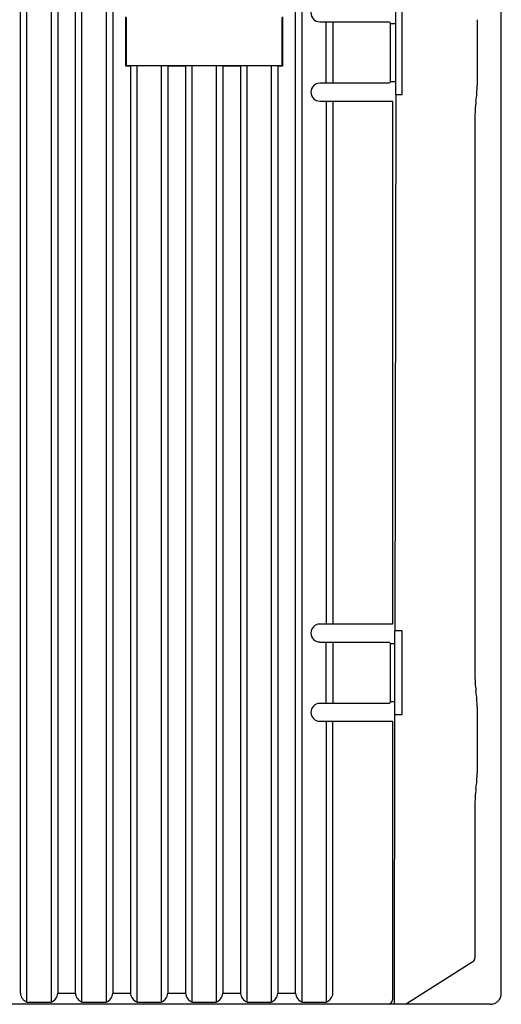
# Model space of a CAD drawing. Header units: millimetres. Extents: x 0 to 427, y 0 to 299.
# Tile 27 of 38: x 185 to 207, y 110 to 155. Entities that reach past the tile are written whole.
import ezdxf

# ---------------------------------------------------------------- set-up
doc = ezdxf.new("R2010")
doc.units = ezdxf.units.MM
doc.header["$MEASUREMENT"] = 0
doc.layers.add('Layer0000', color=7, linetype='Continuous', lineweight=25)

msp = doc.modelspace()

# ---------------------------------------------------------------- linework, layer by layer
at = {"layer": 'Layer0000', "color": 7, "linetype": 'Continuous', "lineweight": 25}
for p, q in [((185.27, 110.577), (185.27, 165.569)), ((186.37, 165.569), (186.37, 110.577)), ((187.77, 110.577), (187.77, 165.569)), ((188.87, 165.569), (188.87, 110.577)), ((197.77, 110.577), (197.77, 165.569)), ((184.97, 110.977), (184.97, 165.169)), ((186.67, 165.169), (186.67, 110.977)), ((187.47, 110.977), (187.47, 165.169)), ((189.17, 165.169), (189.17, 110.977)), ((197.47, 110.977), (197.47, 165.169)), ((206.82, 111.027), (206.82, 162.677)), ((202.02, 155.577), (202.013, 151.777)), ((202.32, 151.777), (202.32, 155.577)), ((189.757, 153.064), (189.757, 155.29)), ((189.78, 155.267), (189.78, 153.087)), ((196.86, 153.087), (196.86, 155.267)), ((196.882, 155.29), (196.882, 153.064)), ((205.72, 155.167), (205.72, 152.187)), ((198.57, 155.07), (200.24, 155.07)), ((198.87, 152.313), (198.87, 155.041)), ((199.17, 155.036), (199.17, 152.318)), ((200.24, 155.07), (201.747, 155.07)), ((201.747, 155.07), (201.746, 155.069)), ((201.747, 155.07), (201.77, 155.001)), ((201.77, 155.001), (201.995, 155.001)), ((201.77, 155.001), (201.77, 152.353)), ((189.757, 153.064), (189.78, 153.087)), ((189.97, 153.064), (189.757, 153.064)), ((189.78, 153.087), (196.86, 153.087)), ((190.27, 153.068), (189.97, 153.064)), ((189.97, 153.064), (189.97, 110.977)), ((190.27, 110.577), (190.27, 153.068)), ((191.37, 153.068), (190.27, 153.068)), ((191.37, 153.068), (191.37, 110.577)), ((191.67, 153.064), (191.37, 153.068)), ((191.67, 153.064), (191.67, 110.977)), ((192.47, 153.064), (191.67, 153.064)), ((192.77, 153.068), (192.47, 153.064)), ((192.47, 153.064), (192.47, 110.977)), ((192.77, 110.577), (192.77, 153.068)), ((193.87, 153.068), (192.77, 153.068)), ((193.87, 153.068), (193.87, 110.577)), ((194.17, 153.064), (193.87, 153.068)), ((194.17, 153.064), (194.17, 110.977)), ((194.97, 153.064), (194.17, 153.064)), ((195.27, 153.068), (194.97, 153.064)), ((194.97, 153.064), (194.97, 110.977)), ((195.27, 110.577), (195.27, 153.068)), ((196.37, 153.068), (195.27, 153.068)), ((196.37, 153.068), (196.37, 110.577)), ((196.67, 153.064), (196.37, 153.068)), ((196.882, 153.064), (196.67, 153.064)), ((196.67, 153.064), (196.67, 110.977)), ((196.882, 153.064), (196.86, 153.087)), ((200.24, 152.284), (198.57, 152.283)), ((201.747, 152.284), (200.24, 152.284)), ((201.746, 152.286), (201.747, 152.284)), ((201.77, 152.353), (201.747, 152.284)), ((201.99, 152.353), (201.77, 152.353)), ((202.023, 151.777), (201.981, 127.427)), ((202.013, 151.777), (202.023, 151.777)), ((202.023, 151.777), (202.32, 151.777)), ((198.57, 151.47), (200.24, 151.47)), ((198.87, 151.441), (198.87, 127.763)), ((199.17, 151.436), (199.17, 127.768)), ((200.24, 151.47), (200.72, 151.47)), ((200.72, 151.47), (201.877, 151.47)), ((201.877, 151.47), (201.877, 149.427)), ((205.62, 150.677), (205.62, 125.477)), ((201.877, 149.427), (201.877, 140.815)), ((201.877, 140.815), (201.877, 135.844)), ((201.877, 135.844), (201.877, 133.177)), ((201.876, 133.177), (201.875, 131.427)), ((201.877, 131.427), (201.877, 130.643)), ((201.877, 130.643), (201.877, 129.427)), ((201.876, 129.427), (201.877, 127.734)), ((200.24, 127.734), (198.57, 127.733)), ((200.72, 127.734), (200.24, 127.734)), ((201.877, 127.734), (200.72, 127.734)), ((201.969, 127.427), (201.963, 123.627)), ((201.981, 127.427), (201.969, 127.427)), ((202.32, 127.427), (201.981, 127.427)), ((202.32, 123.627), (202.32, 127.427)), ((198.57, 126.92), (200.24, 126.92)), ((198.87, 124.163), (198.87, 126.891)), ((199.17, 126.886), (199.17, 124.168)), ((200.24, 126.92), (201.747, 126.92)), ((201.747, 126.92), (201.746, 126.919)), ((201.747, 126.92), (201.77, 126.851)), ((201.77, 126.851), (201.947, 126.851)), ((201.77, 126.851), (201.77, 124.203)), ((200.24, 124.134), (198.57, 124.133)), ((201.747, 124.134), (200.24, 124.134)), ((201.746, 124.135), (201.747, 124.134)), ((201.77, 124.203), (201.747, 124.134)), ((201.942, 124.203), (201.77, 124.203)), ((205.72, 123.967), (205.72, 120.987)), ((201.974, 123.627), (201.951, 110.477)), ((201.963, 123.627), (201.974, 123.627)), ((201.974, 123.627), (202.32, 123.627)), ((198.57, 123.32), (200.24, 123.32)), ((198.87, 123.291), (198.87, 110.577)), ((199.17, 110.977), (199.17, 123.286)), ((200.24, 123.32), (201.876, 123.32)), ((201.876, 123.32), (201.877, 117.995)), ((205.62, 119.477), (205.62, 112.587)), ((201.876, 117.995), (201.877, 111.977)), ((202.47, 110.477), (205.527, 112.418)), ((201.877, 111.977), (201.877, 110.677)), ((186.67, 110.977), (187.47, 110.977)), ((189.17, 110.977), (189.97, 110.977)), ((191.67, 110.977), (192.47, 110.977)), ((194.17, 110.977), (194.97, 110.977)), ((196.67, 110.977), (197.47, 110.977)), ((206.82, 110.977), (206.82, 111.027)), ((201.672, 110.477), (175.198, 110.477)), ((185.27, 110.577), (186.37, 110.577)), ((187.77, 110.577), (188.87, 110.577)), ((190.27, 110.577), (191.37, 110.577)), ((192.77, 110.577), (193.87, 110.577)), ((195.27, 110.577), (196.37, 110.577)), ((197.77, 110.577), (198.87, 110.577)), ((201.672, 110.477), (201.677, 110.477)), ((201.847, 110.477), (201.677, 110.477)), ((201.919, 110.477), (201.847, 110.477)), ((201.951, 110.477), (201.919, 110.477)), ((202.097, 110.477), (201.951, 110.477)), ((202.47, 110.477), (202.097, 110.477)), ((206.32, 110.477), (202.47, 110.477)), ((206.637, 110.591), (206.655, 110.606)), ((206.655, 110.606), (206.673, 110.623)), ((206.673, 110.623), (206.695, 110.646))]:
    msp.add_line(p, q, dxfattribs=at)
for centre, radius, start, end in [((198.574, 155.477), 0.406, 90.6102, 269.3897), ((198.574, 151.877), 0.406, 90.6102, 269.3897), ((200.72, 152.187), 5, 351.7461, 0), ((200.02, 151.477), 0.2, 180, 181.9408), ((211.27, 150.731), 5.65, 172.4905, 180.5428), ((198.573, 127.327), 0.406, 90.4231, 269.5766), ((211.234, 125.421), 5.614, 179.4311, 187.5355), ((200.72, 123.967), 5, 0, 8.2539), ((198.573, 123.727), 0.406, 90.4231, 269.5766), ((200.72, 120.987), 5, 351.7461, 0), ((211.234, 119.533), 5.614, 172.4645, 180.5689), ((205.42, 112.587), 0.2, 302.4123, 0), ((185.443, 111.019), 0.475, 185.1233, 248.6153), ((186.197, 111.019), 0.475, 291.3837, 354.8765), ((187.943, 111.019), 0.475, 185.1233, 248.6153), ((188.697, 111.019), 0.475, 291.3837, 354.8765), ((190.443, 111.019), 0.475, 185.1233, 248.6153), ((191.197, 111.019), 0.475, 291.3837, 354.8765), ((192.943, 111.019), 0.475, 185.1233, 248.6153), ((193.697, 111.019), 0.475, 291.3837, 354.8765), ((195.443, 111.019), 0.475, 185.1233, 248.6153), ((196.197, 111.019), 0.475, 291.3837, 354.8765), ((197.943, 111.019), 0.475, 185.1233, 248.6154), ((198.697, 111.019), 0.475, 291.3841, 354.8766), ((206.32, 110.977), 0.5, 341.4637, 348.7492), ((206.32, 110.977), 0.5, 348.7492, 353.3061), ((206.32, 110.977), 0.5, 353.3061, 360), ((201.677, 110.677), 0.2, 270, 360), ((206.335, 110.526), 0.0509, 253.1687, 285.2734), ((206.374, 110.733), 0.251, 263.8285, 289.1684), ((206.406, 110.802), 0.306, 279.2412, 303.3492), ((206.312, 110.986), 0.512, 300.8413, 308.8925), ((206.32, 110.977), 0.5, 318.5449, 326.2412), ((206.32, 110.977), 0.5, 326.2412, 337.4958), ((206.32, 110.977), 0.5, 337.4958, 341.4636)]:
    msp.add_arc(centre, radius, start, end, dxfattribs=at)
msp.add_rational_spline([(201.877, 117.995), (201.876, 117.995), (201.876, 117.995)], [1, 0.999999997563, 0.999999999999], degree=2, dxfattribs=at)
msp.add_open_spline([(201.877, 111.977), (201.877, 111.977), (201.877, 111.977), (201.877, 111.977)], degree=3, dxfattribs=at)

doc.saveas('drawing.dxf')
